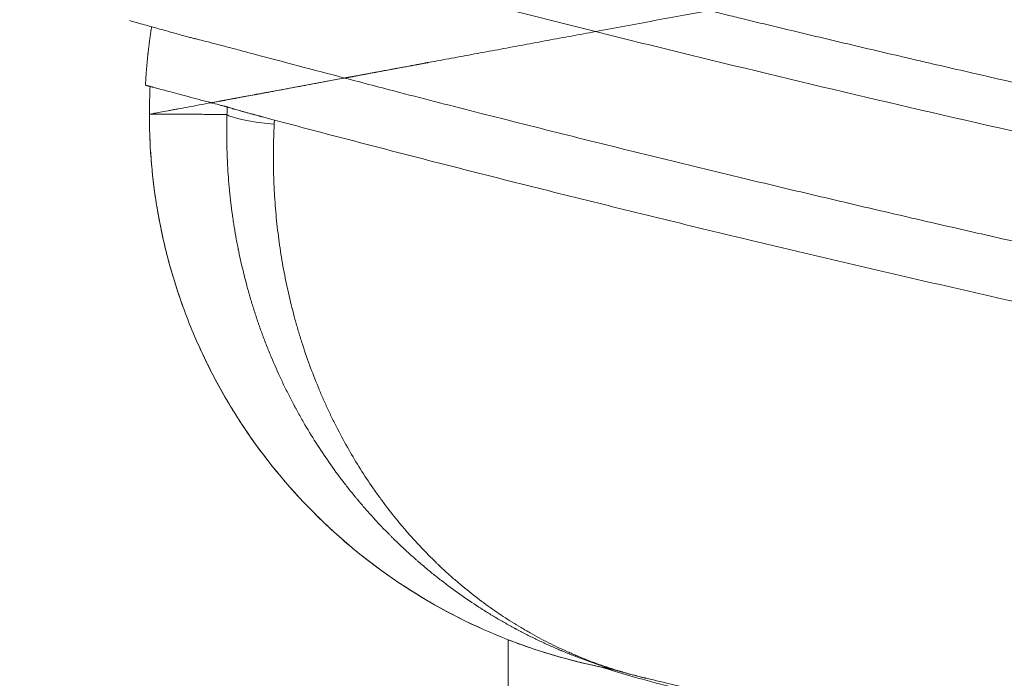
# Model space of a CAD drawing. Header units: millimetres. Extents: x 0 to 594, y 0 to 420.
# Tile 9 of 256: x 92 to 112, y 157 to 170. Entities that reach past the tile are written whole.
import ezdxf

# ---------------------------------------------------------------- set-up
doc = ezdxf.new("R2010")
doc.units = ezdxf.units.MM
doc.layers.add('1', color=7, linetype='Continuous', true_color=0xffffff)
doc.styles.add('Arial Unicode MS', font='txt')
doc.dimstyles.get("Standard").update_dxf_attribs({"dimtxt": 0.18, "dimasz": 0.18, "dimexe": 0.18, "dimexo": 0.0625, "dimgap": 0.09, "dimtad": 0, "dimtih": 1, "dimtoh": 1, "dimdec": 4, "dimzin": 0, "dimdsep": 46, "dimtxsty": 'Standard', "dimcen": 0.09, "dimadec": 0, "dimazin": 0, "dimtfac": 1, "dimtdec": 4, "dimtofl": 0, "dimtmove": 0, "dimatfit": 3, "dimfxl": 0, "dimtolj": 1, "dimtzin": 0, "dimarcsym": 0})

# ---------------------------------------------------------------- blocks, each defined once
blk = doc.blocks.new('_U3')
at = {"layer": '1', "color": 18, "lineweight": 13}
for p, q in [((101.994, 157.397), (101.994, 93.087)), ((345.447, 147.949), (345.447, 93.087)), ((101.994, 95.087), (184.093, 95.087)), ((345.447, 95.087), (263.348, 95.087))]:
    blk.add_line(p, q, dxfattribs=at)
at = {"layer": '1', "color": 18}
for points in [[(101.994, 95.087), (105.494, 96.025), (105.494, 94.149)], [(345.447, 95.087), (341.947, 94.149), (341.947, 96.025)]]:
    blk.add_solid(points, dxfattribs=at)
at = {"layer": '1', "color": 18, "linetype": 'Continuous', "lineweight": 13, "char_height": 3.5, "attachment_point": 7, "line_spacing_factor": 1.047437, "style": 'Arial Unicode MS'}
for s, insert in [('\\fArial Unicode MS|b0|i0;\\W1.0000;4.87', (185.779, 92.451)), ('\\fArial Unicode MS|b0|i0;\\W1.0000;DEFLATED TUBES LENGTH', (198.445, 92.451))]:
    blk.add_mtext(s, dxfattribs=dict(at, insert=insert))
blk = doc.blocks.new('_U12')
at = {"layer": '1', "color": 18, "lineweight": 13}
for p, q in [((131.071, 175.295), (65.567, 175.295)), ((67.567, 175.295), (67.567, 118.308)), ((160.769, 124.367), (65.567, 124.367))]:
    blk.add_line(p, q, dxfattribs=at)
at = {"layer": '1', "color": 18}
for points in [[(67.567, 175.295), (68.505, 171.795), (66.629, 171.795)], [(67.567, 124.367), (66.629, 127.867), (68.505, 127.867)]]:
    blk.add_solid(points, dxfattribs=at)
at = {"layer": '1', "color": 18, "linetype": 'Continuous', "lineweight": 13, "char_height": 3.5, "attachment_point": 7, "rotation": 90, "line_spacing_factor": 1.047437, "style": 'Arial Unicode MS'}
for s, insert in [('\\fArial Unicode MS|b0|i0;\\W1.0000;1.02', (70.546, 107.799)), ('\\fArial Unicode MS|b0|i0;\\W1.0000;BOW TUBE DEFLATED', (70.546, 52.125))]:
    blk.add_mtext(s, dxfattribs=dict(at, insert=insert))
blk = doc.blocks.new('_U13')
at = {"layer": '1', "color": 18, "lineweight": 13}
for p, q in [((107.224, 183.034), (51.516, 183.034)), ((53.516, 183.034), (53.516, 159.784)), ((53.516, 124.367), (53.516, 147.617)), ((160.769, 124.367), (51.516, 124.367))]:
    blk.add_line(p, q, dxfattribs=at)
at = {"layer": '1', "color": 18}
for points in [[(53.516, 183.034), (54.454, 179.534), (52.578, 179.534)], [(53.516, 124.367), (52.578, 127.867), (54.454, 127.867)]]:
    blk.add_solid(points, dxfattribs=at)
at = {"layer": '1', "color": 18, "linetype": 'Continuous', "lineweight": 13, "insert": (56.495, 149.275), "char_height": 3.5, "attachment_point": 7, "rotation": 90, "line_spacing_factor": 1.047437, "style": 'Arial Unicode MS'}
blk.add_mtext('\\fArial Unicode MS|b0|i0;\\W1.0000;1.17', dxfattribs=at)
blk = doc.blocks.new('_U14')
at = {"layer": '1', "color": 18, "lineweight": 13}
for p, q in [((205.3, 194.066), (38.433, 194.066)), ((40.433, 194.066), (40.433, 165.38)), ((40.433, 124.367), (40.433, 153.213)), ((160.769, 124.367), (38.433, 124.367))]:
    blk.add_line(p, q, dxfattribs=at)
at = {"layer": '1', "color": 18}
for points in [[(40.433, 194.066), (41.37, 190.566), (39.495, 190.566)], [(40.433, 124.367), (39.495, 127.867), (41.37, 127.867)]]:
    blk.add_solid(points, dxfattribs=at)
at = {"layer": '1', "color": 18, "linetype": 'Continuous', "lineweight": 13, "insert": (43.411, 154.871), "char_height": 3.5, "attachment_point": 7, "rotation": 90, "line_spacing_factor": 1.047437, "style": 'Arial Unicode MS'}
blk.add_mtext('\\fArial Unicode MS|b0|i0;\\W1.0000;1.39', dxfattribs=at)

msp = doc.modelspace()

# ---------------------------------------------------------------- linework, layer by layer
at = {"layer": '1', "color": 155, "linetype": 'Continuous', "lineweight": 13}
msp.add_line((98.512, 169.256), (95.808, 168.754), dxfattribs=at)
msp.add_ellipse((98.551, 168.439), major_axis=(2.499, -0.084), ratio=0.100658, start_param=3.248931, end_param=4.076785, dxfattribs=at)
for points, degree, knots in [([(103.834, 170.243), (103.825, 170.245), (103.216, 170.397), (102.014, 170.701), (100.244, 171.156), (98.933, 171.5), (98.14, 171.71), (97.889, 171.777), (97.763, 171.81), (97.691, 171.829), (97.637, 171.844), (97.584, 171.858), (97.514, 171.877), (97.396, 171.908), (97.176, 171.967), (96.914, 172.037), (96.736, 172.085), (96.658, 172.105), (96.631, 172.112), (96.619, 172.115), (96.61, 172.118), (96.598, 172.121), (96.58, 172.126), (96.548, 172.135), (96.373, 172.182), (96.063, 172.266), (95.661, 172.375), (95.33, 172.465), (95.178, 172.506), (95.126, 172.521)], 3, [0, 0, 0, 0, 0.001155, 0.078163, 0.155172, 0.23218, 0.251432, 0.261058, 0.265871, 0.268278, 0.270684, 0.273091, 0.275497, 0.28031, 0.289936, 0.309189, 0.328441, 0.338067, 0.34288, 0.345286, 0.347693, 0.352506, 0.357319, 0.366945, 0.386197, 0.540214, 0.69423, 0.848247, 1, 1, 1, 1]), ([(106.225, 170.686), (106.224, 170.686), (106.223, 170.686), (106.222, 170.686), (106.222, 170.686), (106.222, 170.686), (106.222, 170.686), (106.222, 170.686), (106.221, 170.686), (106.221, 170.686), (106.221, 170.686), (106.221, 170.686), (106.221, 170.686), (106.221, 170.686), (106.221, 170.686), (106.221, 170.686), (106.221, 170.686), (106.221, 170.685), (106.221, 170.685), (106.221, 170.685), (106.221, 170.685), (106.22, 170.685), (106.22, 170.685), (106.22, 170.685), (106.22, 170.685), (106.219, 170.685), (106.219, 170.685), (106.219, 170.685), (106.219, 170.685), (106.218, 170.685), (106.218, 170.685), (106.218, 170.685), (106.218, 170.685), (106.218, 170.685), (106.218, 170.685), (106.217, 170.685), (106.217, 170.685), (106.217, 170.685), (106.216, 170.685), (106.215, 170.684), (106.214, 170.684), (106.213, 170.684), (106.212, 170.684), (106.21, 170.683), (106.209, 170.683), (106.205, 170.683), (106.202, 170.682), (106.195, 170.681), (106.192, 170.68), (106.182, 170.678), (106.176, 170.677), (106.156, 170.673), (106.143, 170.671), (106.117, 170.666), (106.103, 170.664), (106.064, 170.656), (106.038, 170.651), (105.959, 170.637), (105.907, 170.627), (105.802, 170.608), (105.75, 170.598), (105.489, 170.55), (105.28, 170.511), (104.865, 170.434), (104.451, 170.357), (104.039, 170.281), (103.834, 170.243)], 3, [0, 0, 0, 0, 0.03125, 0.035156, 0.035156, 0.039063, 0.039063, 0.041016, 0.04126, 0.04126, 0.041504, 0.041504, 0.041626, 0.041626, 0.041748, 0.041748, 0.04187, 0.04187, 0.041992, 0.041992, 0.042114, 0.042114, 0.042236, 0.042236, 0.04248, 0.04248, 0.042725, 0.042725, 0.042847, 0.042847, 0.042969, 0.042969, 0.043091, 0.043091, 0.043213, 0.043213, 0.043457, 0.043457, 0.043945, 0.043945, 0.044922, 0.044922, 0.045898, 0.045898, 0.046875, 0.046875, 0.050781, 0.050781, 0.054688, 0.054688, 0.0625, 0.0625, 0.078125, 0.078125, 0.09375, 0.09375, 0.125, 0.125, 0.1875, 0.1875, 0.25, 0.25, 0.5, 0.5, 0.75, 1, 1, 1, 1]), ([(106.225, 170.686), (106.335, 170.659), (106.446, 170.632), (106.668, 170.578), (106.779, 170.551), (107.112, 170.47), (107.335, 170.416), (108.004, 170.255), (108.451, 170.148), (109.35, 169.934), (109.802, 169.828), (110.368, 169.696), (110.481, 169.669), (110.708, 169.616), (110.821, 169.59), (111.162, 169.511), (111.39, 169.458), (112.53, 169.195), (113.449, 168.986), (114.49, 168.754), (114.606, 168.728), (114.838, 168.676), (114.954, 168.651), (115.302, 168.573), (115.999, 168.419), (117.168, 168.164), (118.108, 167.962), (118.698, 167.837), (118.816, 167.812), (119.052, 167.761), (119.171, 167.736), (119.526, 167.661), (119.763, 167.612), (120.949, 167.363), (121.905, 167.166), (123.106, 166.923), (123.346, 166.875), (123.828, 166.778), (124.552, 166.634), (125.763, 166.395), (126.737, 166.206), (127.347, 166.089), (127.469, 166.066), (127.714, 166.019), (128.081, 165.949), (128.449, 165.88), (128.694, 165.834)], 3, [0, 0, 0, 0, 0.015625, 0.015625, 0.03125, 0.03125, 0.0625, 0.0625, 0.125, 0.125, 0.1875, 0.1875, 0.203125, 0.203125, 0.21875, 0.21875, 0.25, 0.25, 0.375, 0.375, 0.390625, 0.390625, 0.40625, 0.40625, 0.4375, 0.5, 0.5625, 0.5625, 0.578125, 0.578125, 0.59375, 0.59375, 0.625, 0.625, 0.75, 0.75, 0.78125, 0.78125, 0.8125, 0.875, 0.9375, 0.9375, 0.953125, 0.953125, 0.96875, 1, 1, 1, 1]), ([(94.008, 170.473), (94.055, 170.46), (94.153, 170.433), (94.317, 170.388), (94.481, 170.342), (94.64, 170.298), (94.798, 170.254), (94.951, 170.212), (95.092, 170.172), (95.206, 170.14), (95.287, 170.119), (95.341, 170.102), (95.376, 170.096), (95.456, 170.077), (95.595, 170.043), (95.792, 169.992), (96.047, 169.925), (96.333, 169.849), (96.851, 169.71), (97.599, 169.511), (98.219, 169.348), (98.546, 169.262)], 3, [0, 0, 0, 0, 0.112083, 0.215169, 0.309281, 0.394429, 0.470623, 0.553286, 0.62199, 0.67675, 0.717597, 0.737067, 0.752754, 0.771609, 0.791878, 0.817398, 0.83734, 0.859586, 0.88285, 0.938723, 1, 1, 1, 1]), ([(94.446, 169.086), (94.364, 169.106), (94.363, 169.106), (94.354, 169.108), (94.351, 169.109), (94.348, 169.11), (94.348, 169.111), (94.348, 169.111), (94.347, 169.111), (94.347, 169.115), (94.348, 169.119), (94.348, 169.126), (94.349, 169.145), (94.35, 169.154), (94.352, 169.196), (94.357, 169.288), (94.366, 169.401), (94.382, 169.61), (94.405, 169.81), (94.434, 170.077), (94.477, 170.344)], 2, [0, 0, 0, 0.069069, 0.069069, 0.078563, 0.078563, 0.080937, 0.08153, 0.082124, 0.083311, 0.088058, 0.088058, 0.107046, 0.107046, 0.145024, 0.145024, 0.296933, 0.296933, 0.600751, 0.600751, 1, 1, 1]), ([(103.834, 170.243), (103.665, 170.211), (103.496, 170.18), (103.16, 170.118), (102.993, 170.087), (102.66, 170.025), (102.494, 169.994), (102.164, 169.933), (101.999, 169.902), (101.672, 169.842), (101.508, 169.811), (101.183, 169.751), (101.021, 169.721), (100.699, 169.661), (100.538, 169.631), (100.337, 169.594), (100.297, 169.587), (100.217, 169.572), (100.177, 169.564), (100.058, 169.542), (99.978, 169.528), (99.74, 169.483), (99.581, 169.454), (99.345, 169.41), (99.266, 169.395), (99.149, 169.374), (99.1, 169.365), (99.051, 169.356), (99.036, 169.353), (99.031, 169.352), (99.021, 169.35), (99.016, 169.349), (99.002, 169.346), (98.992, 169.345), (98.972, 169.341), (98.963, 169.339), (98.943, 169.336), (98.934, 169.334), (98.919, 169.331), (98.915, 169.33), (98.905, 169.329), (98.901, 169.328), (98.887, 169.325), (98.877, 169.323), (98.859, 169.32), (98.85, 169.318), (98.823, 169.313), (98.806, 169.31), (98.772, 169.304), (98.755, 169.301), (98.73, 169.296), (98.722, 169.295), (98.706, 169.292), (98.698, 169.29), (98.683, 169.287), (98.675, 169.286), (98.664, 169.284), (98.66, 169.283), (98.655, 169.282), (98.653, 169.282), (98.649, 169.281), (98.647, 169.281), (98.638, 169.279), (98.631, 169.278), (98.617, 169.275), (98.611, 169.274), (98.598, 169.272), (98.592, 169.27), (98.583, 169.269), (98.58, 169.268), (98.575, 169.267), (98.572, 169.267), (98.568, 169.266), (98.567, 169.266), (98.565, 169.265), (98.564, 169.265), (98.56, 169.265), (98.558, 169.264), (98.554, 169.263), (98.552, 169.263), (98.549, 169.263), (98.548, 169.262), (98.547, 169.262), (98.546, 169.262), (98.546, 169.262), (98.546, 169.262), (98.546, 169.262)], 3, [0, 0, 0, 0, 0.089677, 0.089677, 0.179354, 0.179354, 0.26903, 0.26903, 0.358707, 0.358707, 0.448384, 0.448384, 0.538061, 0.538061, 0.627737, 0.627737, 0.650156, 0.650156, 0.672576, 0.672576, 0.717414, 0.717414, 0.807091, 0.807091, 0.851929, 0.851929, 0.874348, 0.879953, 0.879953, 0.882756, 0.882756, 0.885558, 0.885558, 0.891163, 0.891163, 0.896768, 0.896768, 0.902372, 0.902372, 0.905175, 0.905175, 0.907977, 0.907977, 0.913582, 0.913582, 0.919187, 0.919187, 0.930396, 0.930396, 0.941606, 0.941606, 0.947211, 0.947211, 0.952815, 0.952815, 0.95842, 0.95842, 0.961223, 0.961223, 0.962624, 0.962624, 0.964025, 0.964025, 0.96963, 0.96963, 0.975235, 0.975235, 0.980839, 0.980839, 0.983642, 0.983642, 0.986444, 0.986444, 0.987845, 0.987845, 0.989247, 0.989247, 0.992049, 0.992049, 0.994851, 0.994851, 0.997654, 0.997654, 0.999055, 0.999055, 1, 1, 1, 1]), ([(127.81, 164.979), (126.78, 165.175), (124.419, 165.632), (119.447, 166.637), (114.294, 167.755), (109.285, 168.912), (106.227, 169.649), (104.425, 170.095), (103.834, 170.243)], 3, [0, 0, 0, 0, 0.122315, 0.282112, 0.601706, 0.761503, 0.9213, 1, 1, 1, 1]), ([(98.545, 169.262), (98.545, 169.262), (98.546, 169.262), (98.546, 169.262), (98.546, 169.262), (98.546, 169.262), (98.546, 169.262), (98.547, 169.262), (98.548, 169.262), (98.549, 169.263), (98.552, 169.263), (98.553, 169.263), (98.555, 169.263), (98.555, 169.264), (98.558, 169.264), (98.56, 169.265), (98.563, 169.265), (98.565, 169.266), (98.567, 169.266), (98.57, 169.266), (98.572, 169.267), (98.577, 169.268), (98.579, 169.268), (98.585, 169.269), (98.587, 169.27), (98.595, 169.271), (98.6, 169.272), (98.607, 169.273), (98.608, 169.273), (98.611, 169.274), (98.613, 169.274), (98.617, 169.275), (98.619, 169.276), (98.628, 169.277), (98.633, 169.278), (98.644, 169.28), (98.65, 169.281), (98.661, 169.283), (98.666, 169.284), (98.677, 169.286), (98.682, 169.287), (98.693, 169.289), (98.698, 169.29), (98.709, 169.292), (98.714, 169.293), (98.73, 169.296), (98.74, 169.298), (98.771, 169.304), (98.792, 169.308), (98.834, 169.315), (98.855, 169.319), (98.897, 169.327), (98.918, 169.331), (98.982, 169.343), (99.024, 169.351), (99.109, 169.366), (99.151, 169.374), (99.236, 169.39), (99.279, 169.398), (99.365, 169.414), (99.408, 169.422), (99.472, 169.434), (99.505, 169.44), (99.537, 169.446), (99.559, 169.45), (99.569, 169.452), (99.624, 169.462), (99.667, 169.47), (99.797, 169.494), (99.885, 169.51), (100.016, 169.535), (100.06, 169.543), (100.115, 169.553), (100.126, 169.555), (100.148, 169.559), (100.159, 169.561), (100.192, 169.567), (100.214, 169.571), (100.247, 169.577), (100.258, 169.579), (100.274, 169.582), (100.28, 169.583), (100.288, 169.585), (100.291, 169.586), (100.296, 169.587), (100.299, 169.587), (100.303, 169.588), (100.304, 169.588), (100.306, 169.588), (100.307, 169.589), (100.309, 169.589), (100.309, 169.589), (100.31, 169.589), (100.31, 169.589), (100.311, 169.589), (100.311, 169.589), (100.311, 169.589), (100.311, 169.589), (100.311, 169.589), (100.311, 169.589), (100.311, 169.589), (100.311, 169.589), (100.311, 169.589), (100.311, 169.589), (100.311, 169.589), (100.311, 169.589), (100.311, 169.589), (100.311, 169.589), (100.311, 169.589), (100.311, 169.589), (100.311, 169.589), (100.311, 169.589), (100.311, 169.589), (100.311, 169.589), (100.311, 169.589), (100.311, 169.589), (100.31, 169.589), (100.31, 169.589), (100.31, 169.589), (100.31, 169.589), (100.31, 169.589), (100.31, 169.589), (100.309, 169.589), (100.309, 169.589), (100.309, 169.589), (100.308, 169.589), (100.307, 169.589), (100.306, 169.588), (100.305, 169.588), (100.304, 169.588), (100.303, 169.588), (100.302, 169.588), (100.298, 169.587), (100.294, 169.586), (100.283, 169.584), (100.273, 169.582), (100.259, 169.58), (100.254, 169.579), (100.245, 169.577), (100.24, 169.576), (100.226, 169.574), (100.217, 169.572), (100.198, 169.568), (100.189, 169.567), (100.17, 169.563), (100.16, 169.561), (100.132, 169.556), (100.113, 169.553), (100.076, 169.546), (100.02, 169.535), (99.963, 169.525), (99.851, 169.504), (99.776, 169.49), (99.626, 169.462), (99.552, 169.448), (99.403, 169.421), (99.328, 169.407), (99.18, 169.379), (99.106, 169.366), (98.957, 169.338), (98.588, 169.27), (98.221, 169.202), (97.784, 169.121), (97.639, 169.094), (97.422, 169.053), (97.35, 169.04), (97.206, 169.013), (97.134, 169), (97.026, 168.98), (96.99, 168.973), (96.946, 168.965), (96.937, 168.963), (96.919, 168.96), (96.91, 168.958), (96.892, 168.955), (96.883, 168.953), (96.865, 168.95), (96.857, 168.949), (96.839, 168.945), (96.831, 168.944), (96.814, 168.941), (96.805, 168.939), (96.788, 168.936), (96.78, 168.934), (96.763, 168.931), (96.755, 168.93), (96.738, 168.927), (96.73, 168.925), (96.714, 168.922), (96.697, 168.919), (96.681, 168.916), (96.669, 168.914), (96.665, 168.913), (96.657, 168.912), (96.654, 168.911), (96.587, 168.898), (96.527, 168.888), (96.445, 168.872), (96.418, 168.867), (96.367, 168.858), (96.318, 168.849), (96.273, 168.84), (96.246, 168.835), (96.238, 168.834), (96.23, 168.832), (96.225, 168.831), (96.223, 168.831), (96.21, 168.829), (96.2, 168.827), (96.172, 168.822), (96.136, 168.815), (96.091, 168.806), (96.065, 168.802), (96.043, 168.798), (96.033, 168.796), (96.02, 168.793), (96.013, 168.792), (96.008, 168.791), (96.005, 168.791), (96.003, 168.79), (96.001, 168.79), (96, 168.79), (95.999, 168.789), (95.996, 168.789), (95.995, 168.789), (95.993, 168.788), (95.992, 168.788), (95.991, 168.788), (95.991, 168.788), (95.989, 168.788), (95.989, 168.788), (95.987, 168.787), (95.986, 168.787), (95.983, 168.787), (95.982, 168.786), (95.979, 168.786), (95.976, 168.785), (95.972, 168.784), (95.969, 168.784), (95.964, 168.783), (95.959, 168.782), (95.954, 168.781), (95.949, 168.78), (95.942, 168.779), (95.935, 168.778), (95.925, 168.776), (95.92, 168.775), (95.91, 168.773), (95.895, 168.77), (95.88, 168.767), (95.851, 168.762), (95.831, 168.758), (95.801, 168.753), (95.791, 168.751), (95.772, 168.747), (95.762, 168.746), (95.747, 168.743), (95.743, 168.742), (95.737, 168.741), (95.736, 168.741), (95.735, 168.741), (95.735, 168.74), (95.734, 168.74), (95.733, 168.74), (95.733, 168.74), (95.733, 168.74), (95.733, 168.74), (95.733, 168.74), (95.732, 168.74), (95.732, 168.74), (95.732, 168.74), (95.732, 168.74), (95.732, 168.74), (95.732, 168.74), (95.731, 168.74), (95.731, 168.74), (95.731, 168.74), (95.73, 168.74), (95.73, 168.74), (95.73, 168.74), (95.73, 168.74), (95.73, 168.74), (95.73, 168.74), (95.73, 168.74), (95.731, 168.74), (95.731, 168.74), (95.731, 168.74), (95.731, 168.74), (95.731, 168.74), (95.731, 168.74), (95.731, 168.74), (95.731, 168.74), (95.731, 168.74), (95.731, 168.74), (95.731, 168.74), (95.731, 168.74), (95.732, 168.74), (95.732, 168.74), (95.732, 168.74), (95.733, 168.74), (95.734, 168.74), (95.734, 168.74), (95.736, 168.741), (95.736, 168.741), (95.737, 168.741)], 3, [0, 0, 0, 0, 0.000521, 0.000521, 0.000896, 0.001083, 0.001083, 0.001271, 0.001271, 0.00277, 0.00277, 0.003145, 0.003145, 0.00352, 0.00352, 0.00427, 0.004645, 0.004645, 0.00502, 0.00502, 0.00577, 0.00577, 0.006519, 0.006519, 0.007269, 0.007269, 0.008769, 0.008769, 0.009144, 0.009144, 0.009519, 0.009519, 0.010268, 0.010268, 0.011768, 0.011768, 0.013268, 0.013268, 0.014767, 0.014767, 0.016267, 0.016267, 0.017766, 0.017766, 0.019266, 0.019266, 0.022265, 0.022265, 0.028264, 0.028264, 0.034262, 0.034262, 0.04026, 0.04026, 0.052257, 0.052257, 0.064254, 0.064254, 0.076251, 0.076251, 0.088247, 0.088247, 0.094246, 0.097245, 0.097245, 0.100244, 0.100244, 0.112241, 0.112241, 0.136234, 0.136234, 0.148231, 0.148231, 0.15123, 0.15123, 0.154229, 0.154229, 0.160228, 0.160228, 0.163227, 0.163227, 0.164727, 0.164727, 0.165476, 0.165476, 0.166226, 0.166226, 0.166601, 0.166601, 0.166788, 0.166788, 0.166976, 0.166976, 0.167023, 0.167023, 0.16707, 0.16707, 0.167093, 0.167093, 0.167105, 0.167105, 0.167116, 0.167116, 0.167128, 0.167128, 0.16714, 0.16714, 0.167163, 0.167163, 0.167187, 0.167187, 0.16721, 0.16721, 0.167234, 0.167234, 0.167257, 0.167257, 0.167281, 0.167281, 0.167304, 0.167304, 0.167351, 0.167351, 0.167445, 0.167445, 0.167538, 0.167538, 0.167726, 0.167913, 0.167913, 0.168101, 0.168101, 0.168476, 0.169225, 0.169225, 0.172224, 0.172224, 0.173724, 0.173724, 0.175224, 0.175224, 0.178223, 0.178223, 0.181222, 0.181222, 0.184221, 0.184221, 0.19022, 0.19022, 0.196218, 0.208215, 0.208215, 0.232208, 0.232208, 0.256202, 0.256202, 0.280195, 0.280195, 0.304189, 0.304189, 0.328182, 0.424156, 0.424156, 0.472143, 0.472143, 0.496137, 0.496137, 0.52013, 0.52013, 0.532127, 0.532127, 0.535126, 0.535126, 0.538125, 0.538125, 0.541124, 0.541124, 0.544124, 0.544124, 0.547123, 0.547123, 0.550122, 0.550122, 0.553121, 0.553121, 0.55612, 0.55612, 0.55912, 0.55912, 0.562119, 0.565118, 0.565118, 0.566618, 0.566618, 0.568117, 0.568117, 0.592111, 0.592111, 0.604107, 0.604107, 0.616104, 0.628101, 0.628101, 0.6311, 0.6326, 0.6326, 0.634099, 0.634099, 0.640098, 0.640098, 0.652094, 0.664091, 0.676088, 0.676088, 0.688085, 0.688085, 0.694083, 0.697082, 0.697082, 0.700081, 0.700081, 0.701581, 0.701581, 0.703081, 0.70608, 0.70608, 0.707579, 0.707579, 0.709079, 0.709079, 0.712078, 0.712078, 0.715077, 0.715077, 0.718076, 0.718076, 0.724075, 0.724075, 0.730073, 0.730073, 0.736072, 0.74207, 0.74207, 0.748068, 0.760065, 0.760065, 0.772062, 0.772062, 0.784059, 0.808052, 0.808052, 0.856039, 0.856039, 0.880033, 0.880033, 0.904026, 0.904026, 0.916023, 0.916023, 0.917522, 0.917522, 0.919022, 0.919022, 0.919772, 0.919772, 0.920147, 0.920147, 0.920522, 0.920522, 0.920896, 0.920896, 0.921271, 0.921271, 0.922021, 0.922021, 0.922771, 0.922771, 0.923146, 0.923146, 0.923333, 0.923333, 0.923521, 0.923521, 0.923708, 0.923708, 0.923896, 0.923896, 0.924271, 0.924271, 0.92502, 0.92502, 0.92802, 0.92802, 0.931019, 0.931019, 0.934018, 0.934018, 0.940016, 0.940016, 0.952013, 0.952013, 0.976007, 0.976007, 1, 1, 1, 1]), ([(98.547, 169.262), (98.931, 169.161), (99.874, 168.914), (101.441, 168.511), (103.246, 168.055), (105.105, 167.595), (106.801, 167.183), (108.321, 166.82), (109.667, 166.504), (111.026, 166.188), (112.483, 165.856), (114.124, 165.487), (115.964, 165.082), (118, 164.644), (120.226, 164.176), (122.648, 163.681), (124.336, 163.347), (125.202, 163.178)], 3, [0, 0, 0, 0, 0.046736, 0.114056, 0.18716, 0.2601, 0.331268, 0.383251, 0.434247, 0.484253, 0.536765, 0.597607, 0.666867, 0.739881, 0.820381, 0.908366, 1, 1, 1, 1]), ([(95.737, 168.741), (95.651, 168.763), (95.567, 168.785), (95.404, 168.829), (95.304, 168.855), (95.209, 168.88), (95.172, 168.89), (95.153, 168.895), (95.099, 168.91), (95.063, 168.919), (94.96, 168.947), (94.895, 168.964), (94.717, 169.012), (94.619, 169.039), (94.535, 169.062), (94.512, 169.068), (94.494, 169.073), (94.483, 169.076), (94.478, 169.077), (94.456, 169.083), (94.446, 169.086), (94.446, 169.086)], 3, [0, 0, 0, 0, 0.125073, 0.125073, 0.250147, 0.281415, 0.281415, 0.312683, 0.312683, 0.37522, 0.37522, 0.500293, 0.500293, 0.75044, 0.75044, 0.812976, 0.844245, 0.844245, 0.875513, 0.875513, 1, 1, 1, 1]), ([(95.737, 168.741), (95.65, 168.725), (95.564, 168.709), (95.398, 168.678), (95.317, 168.663), (95.162, 168.634), (95.088, 168.621), (95.001, 168.604), (94.984, 168.601), (94.958, 168.596), (94.95, 168.595), (94.933, 168.592), (94.892, 168.584), (94.853, 168.577), (94.703, 168.549), (94.605, 168.531), (94.503, 168.512), (94.476, 168.507), (94.44, 168.5), (94.43, 168.499), (94.43, 168.499)], 3, [0, 0, 0, 0, 0.125013, 0.125013, 0.250025, 0.250025, 0.375038, 0.375038, 0.406291, 0.406291, 0.421918, 0.421918, 0.437544, 0.500051, 0.500051, 0.750076, 0.750076, 0.875089, 0.875089, 1, 1, 1, 1]), ([(95.737, 168.741), (95.792, 168.726), (95.848, 168.712), (95.932, 168.69), (95.96, 168.682), (95.995, 168.673), (96.002, 168.671), (96.016, 168.668), (96.023, 168.666), (96.033, 168.663), (96.037, 168.662), (96.044, 168.66), (96.047, 168.659), (96.054, 168.657), (96.058, 168.657), (96.065, 168.655), (96.069, 168.654), (96.072, 168.653)], 3, [0, 0, 0, 0, 0.5, 0.5, 0.75, 0.75, 0.8125, 0.8125, 0.875, 0.875, 0.90625, 0.90625, 0.9375, 0.9375, 0.96875, 0.96875, 1, 1, 1, 1]), ([(97.066, 168.376), (97.031, 168.385), (96.998, 168.394), (96.948, 168.407), (96.932, 168.411), (96.9, 168.42), (96.884, 168.424), (96.852, 168.433), (96.837, 168.437), (96.814, 168.443), (96.806, 168.445), (96.791, 168.449), (96.783, 168.451), (96.768, 168.455), (96.761, 168.457), (96.746, 168.461), (96.739, 168.463), (96.717, 168.469), (96.702, 168.473), (96.674, 168.481), (96.66, 168.485), (96.639, 168.49), (96.632, 168.492), (96.618, 168.496), (96.611, 168.498), (96.578, 168.507), (96.552, 168.514), (96.502, 168.528), (96.454, 168.541), (96.387, 168.559), (96.347, 168.571), (96.308, 168.582), (96.29, 168.587), (96.255, 168.597), (96.239, 168.602), (96.219, 168.608), (96.215, 168.609), (96.208, 168.611), (96.197, 168.614), (96.187, 168.617), (96.167, 168.623), (96.154, 168.627), (96.132, 168.634), (96.122, 168.637), (96.108, 168.641), (96.104, 168.643), (96.098, 168.644), (96.096, 168.645), (96.093, 168.646), (96.091, 168.647), (96.087, 168.648), (96.086, 168.649), (96.083, 168.65), (96.081, 168.65), (96.078, 168.651), (96.077, 168.651), (96.074, 168.652), (96.073, 168.653), (96.072, 168.653)], 3, [0, 0, 0, 0, 0.0625, 0.0625, 0.09375, 0.09375, 0.125, 0.125, 0.15625, 0.15625, 0.171875, 0.171875, 0.1875, 0.1875, 0.203125, 0.203125, 0.21875, 0.21875, 0.25, 0.25, 0.28125, 0.28125, 0.296875, 0.296875, 0.3125, 0.3125, 0.375, 0.375, 0.4375, 0.5, 0.5625, 0.5625, 0.625, 0.625, 0.6875, 0.6875, 0.703125, 0.703125, 0.71875, 0.75, 0.75, 0.8125, 0.8125, 0.875, 0.875, 0.90625, 0.90625, 0.921875, 0.921875, 0.9375, 0.9375, 0.953125, 0.953125, 0.96875, 0.96875, 0.984375, 0.984375, 1, 1, 1, 1]), ([(103.974, 156.834), (103.972, 156.834), (103.208, 156.987), (101.713, 157.444), (99.648, 158.552), (97.84, 160.041), (96.603, 161.554), (95.806, 162.889), (95.309, 163.945), (94.917, 165.045), (94.692, 165.952), (94.57, 166.641), (94.507, 167.103), (94.463, 167.566), (94.435, 168.032), (94.432, 168.343), (94.43, 168.499)], 3, [0, 0, 0, 0, 0.00036, 0.143085, 0.28581, 0.428534, 0.571259, 0.642707, 0.714157, 0.785604, 0.857054, 0.885687, 0.914254, 0.942799, 0.971366, 1, 1, 1, 1]), ([(96.066, 168.496), (96.059, 168.496), (96.045, 168.496), (96.008, 168.496), (95.961, 168.496), (95.908, 168.496), (95.858, 168.496), (95.808, 168.496), (95.756, 168.496), (95.695, 168.496), (95.627, 168.496), (95.522, 168.497), (95.398, 168.497), (95.268, 168.497), (95.16, 168.497), (95.071, 168.497), (94.994, 168.498), (94.926, 168.498), (94.867, 168.498), (94.812, 168.498), (94.76, 168.498), (94.711, 168.498), (94.664, 168.498), (94.622, 168.498), (94.584, 168.498), (94.549, 168.498), (94.518, 168.498), (94.492, 168.498), (94.477, 168.498), (94.469, 168.498), (94.467, 168.498), (94.465, 168.498), (94.463, 168.498), (94.461, 168.498), (94.46, 168.498), (94.458, 168.498), (94.456, 168.498), (94.455, 168.498), (94.453, 168.498), (94.452, 168.498), (94.45, 168.498), (94.449, 168.498), (94.448, 168.498), (94.446, 168.498), (94.445, 168.498), (94.444, 168.498), (94.443, 168.498), (94.442, 168.498), (94.441, 168.498), (94.44, 168.498), (94.439, 168.498), (94.438, 168.499), (94.437, 168.499), (94.436, 168.499), (94.435, 168.499), (94.435, 168.499), (94.434, 168.499), (94.434, 168.499), (94.433, 168.499), (94.432, 168.499), (94.432, 168.499), (94.432, 168.499), (94.431, 168.499), (94.431, 168.499), (94.431, 168.499), (94.431, 168.499), (94.431, 168.499), (94.43, 168.499), (94.43, 168.499), (94.43, 168.499)], 3, [0, 0, 0, 0, 0.008563, 0.0176, 0.044717, 0.066558, 0.08312, 0.106648, 0.128488, 0.148639, 0.18254, 0.214159, 0.282547, 0.345194, 0.390586, 0.434263, 0.476222, 0.510069, 0.543191, 0.575588, 0.60726, 0.640874, 0.673916, 0.706385, 0.738283, 0.771721, 0.804699, 0.837217, 0.869274, 0.872622, 0.875967, 0.879307, 0.882644, 0.885977, 0.889306, 0.892632, 0.895954, 0.899272, 0.902587, 0.905898, 0.909205, 0.912508, 0.915808, 0.919104, 0.922396, 0.925685, 0.92897, 0.932251, 0.935529, 0.938802, 0.942072, 0.945339, 0.948602, 0.951861, 0.955116, 0.958368, 0.961616, 0.96486, 0.9681, 0.971337, 0.97457, 0.9778, 0.981026, 0.984248, 0.987466, 0.990681, 0.993892, 0.997099, 1, 1, 1, 1]), ([(94.43, 168.499), (94.43, 168.341), (94.444, 167.555), (94.559, 166.586), (94.737, 165.791), (94.83, 165.416), (94.882, 165.229), (95.05, 164.674), (95.309, 163.945), (95.721, 163.071), (96.1, 162.396), (96.307, 162.068), (96.843, 161.261), (97.338, 160.653), (98.172, 159.817), (98.462, 159.553), (99.065, 159.057), (100.003, 158.361), (101.029, 157.812), (102.098, 157.366), (102.462, 157.235), (103.202, 157.009), (103.577, 156.914), (103.963, 156.836), (103.969, 156.835), (103.974, 156.834)], 3, [0, 0, 0, 0, 0.028542, 0.142709, 0.178387, 0.178387, 0.214064, 0.214064, 0.285419, 0.356773, 0.392451, 0.428128, 0.428128, 0.570837, 0.570837, 0.642192, 0.642192, 0.713547, 0.856256, 0.856256, 0.927611, 0.927611, 0.998965, 0.998965, 1, 1, 1, 1]), ([(102.127, 157.657), (102.127, 157.657), (102.117, 157.662), (102.073, 157.686), (102.029, 157.71), (101.925, 157.769), (101.855, 157.808), (101.717, 157.889), (101.648, 157.931), (101.512, 158.015), (101.444, 158.058), (101.241, 158.189), (101.108, 158.279), (100.845, 158.466), (100.715, 158.562), (100.522, 158.711), (100.458, 158.762), (100.363, 158.839), (100.332, 158.865), (100.269, 158.917), (100.206, 158.97), (100.144, 159.023), (100.097, 159.063), (100.082, 159.077), (100.051, 159.104), (99.974, 159.172), (99.898, 159.241), (99.777, 159.352), (99.717, 159.409), (99.629, 159.494), (99.585, 159.537), (99.541, 159.58), (99.519, 159.602), (99.512, 159.609), (99.498, 159.624), (99.433, 159.689), (99.368, 159.755), (99.256, 159.874), (99.2, 159.934), (99.089, 160.055), (98.98, 160.178), (98.873, 160.303), (98.808, 160.382), (98.788, 160.406), (98.768, 160.43), (98.755, 160.445), (98.749, 160.453), (98.716, 160.493), (98.69, 160.525), (98.613, 160.622), (98.562, 160.687), (98.412, 160.884), (98.314, 161.017), (98.123, 161.29), (98.031, 161.429), (97.851, 161.712), (97.763, 161.856), (97.636, 162.076), (97.594, 162.15), (97.543, 162.243), (97.533, 162.262), (97.513, 162.299), (97.503, 162.318), (97.49, 162.341), (97.487, 162.346), (97.482, 162.356), (97.475, 162.37), (97.457, 162.403), (97.443, 162.431), (97.393, 162.525), (97.355, 162.601), (97.298, 162.716), (97.279, 162.755), (97.242, 162.832), (97.224, 162.87), (97.133, 163.064), (97.064, 163.221), (96.965, 163.458), (96.933, 163.538), (96.87, 163.699), (96.839, 163.779), (96.794, 163.901), (96.772, 163.962), (96.751, 164.023), (96.737, 164.064), (96.73, 164.085), (96.694, 164.187), (96.667, 164.27), (96.615, 164.435), (96.589, 164.517), (96.54, 164.683), (96.516, 164.767), (96.448, 165.017), (96.406, 165.185), (96.348, 165.439), (96.33, 165.523), (96.311, 165.619), (96.307, 165.635), (96.304, 165.651), (96.302, 165.661), (96.301, 165.667), (96.296, 165.693), (96.283, 165.757), (96.271, 165.821), (96.247, 165.949), (96.233, 166.035), (96.212, 166.164), (96.205, 166.207), (96.192, 166.293), (96.186, 166.336), (96.168, 166.466), (96.157, 166.553), (96.141, 166.683), (96.136, 166.727), (96.127, 166.814), (96.122, 166.858), (96.101, 167.076), (96.088, 167.252), (96.076, 167.473), (96.074, 167.518), (96.071, 167.584), (96.07, 167.606), (96.068, 167.651), (96.064, 167.762), (96.062, 167.873), (96.059, 168.14), (96.06, 168.318), (96.066, 168.496)], 3, [0, 0, 0, 0, 0.000097, 0.002518, 0.012202, 0.012202, 0.031571, 0.031571, 0.050939, 0.050939, 0.070308, 0.070308, 0.109045, 0.109045, 0.147782, 0.147782, 0.167151, 0.167151, 0.176835, 0.176835, 0.186519, 0.196204, 0.196204, 0.201046, 0.201046, 0.205888, 0.225257, 0.225257, 0.244625, 0.244625, 0.25431, 0.259152, 0.259152, 0.261573, 0.261573, 0.263994, 0.283362, 0.283362, 0.302731, 0.302731, 0.3221, 0.341468, 0.341468, 0.34631, 0.348731, 0.348731, 0.351152, 0.351152, 0.360837, 0.360837, 0.380205, 0.380205, 0.418942, 0.418942, 0.45768, 0.45768, 0.496417, 0.496417, 0.515785, 0.515785, 0.520628, 0.520628, 0.52547, 0.52547, 0.52668, 0.52668, 0.527891, 0.530312, 0.535154, 0.535154, 0.554523, 0.554523, 0.564207, 0.564207, 0.573891, 0.573891, 0.612628, 0.612628, 0.631997, 0.631997, 0.651365, 0.651365, 0.66105, 0.665892, 0.665892, 0.670734, 0.670734, 0.690103, 0.690103, 0.709471, 0.709471, 0.72884, 0.72884, 0.767577, 0.767577, 0.786946, 0.786946, 0.789367, 0.790577, 0.790577, 0.791788, 0.791788, 0.79663, 0.806314, 0.806314, 0.825683, 0.825683, 0.835367, 0.835367, 0.845051, 0.845051, 0.86442, 0.86442, 0.874104, 0.874104, 0.883788, 0.883788, 0.922526, 0.922526, 0.93221, 0.93221, 0.937052, 0.937052, 0.941894, 0.961263, 0.961263, 1, 1, 1, 1]), ([(127.92, 161.396), (127.265, 161.519), (125.923, 161.775), (124.59, 162.035), (123.739, 162.203), (123.483, 162.254), (123.229, 162.305), (123.059, 162.339), (122.974, 162.356), (122.55, 162.441), (122.211, 162.509), (121.197, 162.714), (120.524, 162.852), (118.513, 163.27), (117.183, 163.553), (115.7, 163.875), (115.535, 163.911), (115.206, 163.983), (115.042, 164.019), (114.55, 164.127), (114.222, 164.199), (113.243, 164.417), (112.593, 164.563), (111.299, 164.857), (110.656, 165.005), (109.374, 165.302), (108.737, 165.452), (108.023, 165.621), (107.944, 165.64), (107.786, 165.677), (107.707, 165.696), (107.469, 165.753), (107.312, 165.79), (106.838, 165.904), (106.524, 165.979), (105.583, 166.207), (104.959, 166.359), (104.183, 166.551), (104.029, 166.589), (103.719, 166.666), (103.256, 166.781), (102.795, 166.896), (102.181, 167.05), (101.722, 167.166), (101.265, 167.283), (101.037, 167.341), (100.961, 167.36), (100.809, 167.399), (100.126, 167.574), (99.448, 167.749), (98.55, 167.984), (98.251, 168.062), (97.88, 168.16), (97.805, 168.18), (97.657, 168.219), (97.583, 168.239), (97.435, 168.278), (97.361, 168.297), (97.213, 168.336), (97.14, 168.356), (97.066, 168.376)], 3, [0, 0, 0, 0, 0.059517, 0.122216, 0.122216, 0.13789, 0.145728, 0.145728, 0.153565, 0.153565, 0.184915, 0.184915, 0.247614, 0.247614, 0.373011, 0.373011, 0.388686, 0.388686, 0.404361, 0.404361, 0.43571, 0.43571, 0.498409, 0.498409, 0.561108, 0.561108, 0.623807, 0.623807, 0.631644, 0.631644, 0.639481, 0.639481, 0.655156, 0.655156, 0.686506, 0.686506, 0.749205, 0.749205, 0.764879, 0.764879, 0.780554, 0.811903, 0.811903, 0.843253, 0.858928, 0.858928, 0.866765, 0.866765, 0.874602, 0.937301, 0.937301, 0.968651, 0.968651, 0.976488, 0.976488, 0.984325, 0.984325, 0.992163, 0.992163, 1, 1, 1, 1]), ([(97.061, 168.287), (97.052, 168.111), (97.047, 167.935), (97.043, 167.67), (97.043, 167.582), (97.044, 167.45), (97.045, 167.405), (97.047, 167.317), (97.048, 167.273), (97.054, 167.053), (97.062, 166.878), (97.086, 166.53), (97.101, 166.357), (97.138, 166.013), (97.16, 165.842), (97.197, 165.588), (97.211, 165.503), (97.239, 165.334), (97.254, 165.25), (97.302, 164.999), (97.337, 164.832), (97.394, 164.584), (97.414, 164.501), (97.456, 164.337), (97.477, 164.255), (97.522, 164.091), (97.545, 164.01), (97.575, 163.908), (97.581, 163.888), (97.594, 163.847), (97.612, 163.787), (97.631, 163.726), (97.695, 163.525), (97.749, 163.367), (97.864, 163.053), (97.924, 162.898), (98.019, 162.668), (98.051, 162.592), (98.118, 162.441), (98.151, 162.366), (98.203, 162.254), (98.221, 162.217), (98.247, 162.161), (98.256, 162.143), (98.27, 162.115), (98.274, 162.106), (98.283, 162.087), (98.287, 162.078), (98.328, 161.995), (98.365, 161.922), (98.477, 161.705), (98.554, 161.563), (98.713, 161.284), (98.795, 161.148), (98.964, 160.879), (99.05, 160.748), (99.184, 160.554), (99.23, 160.491), (99.298, 160.396), (99.321, 160.364), (99.368, 160.302), (99.391, 160.27), (99.508, 160.115), (99.605, 159.994), (99.752, 159.816), (99.802, 159.757), (99.903, 159.64), (99.954, 159.583), (100.057, 159.469), (100.11, 159.413), (100.215, 159.301), (100.269, 159.246), (100.377, 159.137), (100.431, 159.083), (100.5, 159.017), (100.521, 158.997), (100.542, 158.977), (100.556, 158.964), (100.563, 158.958), (100.597, 158.925), (100.625, 158.899), (100.71, 158.821), (100.766, 158.77), (100.88, 158.67), (100.937, 158.621), (101.111, 158.475), (101.228, 158.381), (101.465, 158.2), (101.585, 158.112), (101.768, 157.985), (101.829, 157.944), (101.953, 157.862), (102.015, 157.822), (102.14, 157.744), (102.203, 157.706), (102.298, 157.649), (102.33, 157.63), (102.393, 157.593), (102.425, 157.575), (102.521, 157.521), (102.586, 157.486), (102.715, 157.416), (102.78, 157.382), (102.912, 157.316), (102.978, 157.284), (103.11, 157.221), (103.177, 157.19), (103.261, 157.153), (103.278, 157.145), (103.312, 157.13), (103.362, 157.108), (103.447, 157.072), (103.515, 157.044), (103.583, 157.017), (103.617, 157.003), (103.719, 156.963), (103.788, 156.937), (103.925, 156.887), (103.995, 156.863), (104.099, 156.828), (104.133, 156.817), (104.186, 156.8), (104.203, 156.794), (104.238, 156.783), (104.255, 156.778), (104.308, 156.761), (104.343, 156.751), (104.413, 156.73), (104.448, 156.72), (104.518, 156.7), (104.553, 156.69), (104.606, 156.675), (104.624, 156.671), (104.65, 156.664), (104.659, 156.661), (104.677, 156.657), (104.686, 156.654), (104.712, 156.648), (104.73, 156.643), (104.765, 156.634), (104.783, 156.63), (104.809, 156.623), (104.818, 156.621), (104.836, 156.617), (104.845, 156.615), (104.858, 156.611), (104.862, 156.61), (104.871, 156.608), (104.875, 156.607), (104.884, 156.605), (104.888, 156.604), (104.895, 156.603), (104.897, 156.602), (104.901, 156.601), (104.903, 156.601), (104.905, 156.6)], 3, [0, 0, 0, 0, 0.03125, 0.03125, 0.046875, 0.046875, 0.054688, 0.054688, 0.0625, 0.0625, 0.09375, 0.09375, 0.125, 0.125, 0.15625, 0.15625, 0.171875, 0.171875, 0.1875, 0.1875, 0.21875, 0.21875, 0.234375, 0.234375, 0.25, 0.25, 0.265625, 0.265625, 0.269531, 0.269531, 0.273438, 0.28125, 0.28125, 0.3125, 0.3125, 0.34375, 0.34375, 0.359375, 0.359375, 0.375, 0.375, 0.382813, 0.382813, 0.386719, 0.386719, 0.388672, 0.388672, 0.390625, 0.390625, 0.40625, 0.40625, 0.4375, 0.4375, 0.46875, 0.46875, 0.5, 0.5, 0.515625, 0.515625, 0.523438, 0.523438, 0.53125, 0.53125, 0.5625, 0.5625, 0.578125, 0.578125, 0.59375, 0.59375, 0.609375, 0.609375, 0.625, 0.625, 0.640625, 0.640625, 0.644531, 0.646484, 0.646484, 0.648438, 0.648438, 0.65625, 0.65625, 0.671875, 0.671875, 0.6875, 0.6875, 0.71875, 0.71875, 0.75, 0.75, 0.765625, 0.765625, 0.78125, 0.78125, 0.796875, 0.796875, 0.804688, 0.804688, 0.8125, 0.8125, 0.828125, 0.828125, 0.84375, 0.84375, 0.859375, 0.859375, 0.875, 0.875, 0.878906, 0.878906, 0.882813, 0.890625, 0.898438, 0.898438, 0.90625, 0.90625, 0.921875, 0.921875, 0.9375, 0.9375, 0.945312, 0.945312, 0.949219, 0.949219, 0.953125, 0.953125, 0.960937, 0.960937, 0.96875, 0.96875, 0.976562, 0.976562, 0.980469, 0.980469, 0.982422, 0.982422, 0.984375, 0.984375, 0.988281, 0.988281, 0.992187, 0.992187, 0.994141, 0.994141, 0.996094, 0.996094, 0.99707, 0.99707, 0.998047, 0.998047, 0.999023, 0.999023, 0.999512, 0.999512, 1, 1, 1, 1]), ([(104.606, 156.675), (104.588, 156.68), (104.57, 156.684), (104.513, 156.7), (104.475, 156.71), (104.397, 156.732), (104.359, 156.743), (104.282, 156.766), (104.243, 156.777), (104.186, 156.795), (104.162, 156.802), (104.138, 156.809), (104.128, 156.812), (104.123, 156.814), (104.109, 156.818), (104.099, 156.821), (104.051, 156.837), (104.013, 156.849), (103.898, 156.886), (103.822, 156.912), (103.671, 156.966), (103.595, 156.993), (103.501, 157.029), (103.482, 157.036), (103.444, 157.05), (103.426, 157.057), (103.369, 157.079), (103.294, 157.109), (103.201, 157.147), (103.146, 157.17), (103.123, 157.179), (103.118, 157.181), (103.109, 157.185), (103.095, 157.191), (103.081, 157.197), (102.998, 157.232), (102.925, 157.265), (102.779, 157.33), (102.706, 157.364), (102.562, 157.433), (102.49, 157.468), (102.347, 157.54), (102.276, 157.577), (102.187, 157.624), (102.17, 157.634), (102.148, 157.645), (102.143, 157.648), (102.135, 157.652), (102.131, 157.654), (102.127, 157.657)], 3, [0, 0, 0, 0, 0.020897, 0.020897, 0.065934, 0.065934, 0.110971, 0.110971, 0.156008, 0.156008, 0.178526, 0.184156, 0.184156, 0.189786, 0.189786, 0.201045, 0.201045, 0.246082, 0.246082, 0.336156, 0.336156, 0.42623, 0.42623, 0.448748, 0.448748, 0.471266, 0.471266, 0.516303, 0.56134, 0.583859, 0.583859, 0.589488, 0.589488, 0.595118, 0.606377, 0.606377, 0.696451, 0.696451, 0.786525, 0.786525, 0.876599, 0.876599, 0.966673, 0.966673, 0.989191, 0.989191, 0.994821, 0.994821, 1, 1, 1, 1]), ([(103.982, 156.825), (104.165, 156.768), (104.864, 156.558), (105.579, 156.378), (106.11, 156.262), (106.118, 156.26)], 3, [0, 0, 0, 0, 0.260315, 0.987711, 1, 1, 1, 1]), ([(104.879, 156.607), (104.915, 156.598), (105.314, 156.502), (106.04, 156.33), (107.012, 156.101), (107.858, 155.904), (108.573, 155.738), (109.185, 155.598), (109.76, 155.467), (110.385, 155.325), (111.118, 155.16), (111.978, 154.969), (112.967, 154.75), (114.085, 154.506), (115.484, 154.205), (117.201, 153.842), (119.274, 153.413), (121.588, 152.946), (124.15, 152.444), (126.962, 151.91), (129.79, 151.393), (132.602, 150.897), (135.365, 150.426), (138.295, 149.946), (141.397, 149.459), (144.291, 149.023), (146.157, 148.757), (146.926, 148.65)], 3, [0, 0, 0, 0, 0.00284, 0.031522, 0.056768, 0.078581, 0.096958, 0.111897, 0.125483, 0.140962, 0.159538, 0.181212, 0.205984, 0.233857, 0.264832, 0.309982, 0.360434, 0.416198, 0.47729, 0.543718, 0.615479, 0.675597, 0.738996, 0.805675, 0.875635, 0.948878, 1, 1, 1, 1])]:
    msp.add_open_spline(points, degree=degree, knots=knots, dxfattribs=at)
for points, degree in [([(94.446, 169.086), (94.436, 168.891), (94.431, 168.695), (94.43, 168.499)], 3), ([(95.691, 168.752), (95.727, 168.742), (95.764, 168.732)], 2), ([(96.066, 168.496), (96.068, 168.548), (96.07, 168.601), (96.072, 168.653)], 3), ([(97.066, 168.376), (97.064, 168.346), (97.063, 168.316), (97.061, 168.287)], 3), ([(103.974, 156.834), (104.104, 156.813), (104.337, 156.75)], 2), ([(103.987, 156.832), (104.084, 156.815), (104.234, 156.777)], 2)]:
    msp.add_open_spline(points, degree=degree, dxfattribs=at)
at = {"layer": '1', "color": 163, "linetype": 'Continuous', "lineweight": 18}
msp.add_point((101.994, 157.397), dxfattribs=at)

# ---------------------------------------------------------------- dimensions: what is measured, and where the dimension line sits
at = {"layer": '1', "color": 18, "linetype": 'Continuous', "lineweight": 13}
for base, p2, picture, middle in [((40.433, 194.066), (205.3, 194.066), '_U14', (40.433, 159.296)), ((53.516, 183.034), (107.224, 183.034), '_U13', (53.516, 153.701))]:
    dim = msp.add_linear_dim(base=base, p1=(160.769, 124.367), p2=p2, angle=90, dimstyle='Standard', override={"dimtxt": 3.5, "dimasz": 3.5, "dimexe": 2, "dimexo": 0, "dimgap": 1.5, "dimtih": 0, "dimtoh": 0, "dimdec": 2, "dimlfac": 0.02, "dimdsep": 46, "dimlunit": 2, "dimtxsty": 'Arial Unicode MS', "dimsah": 1, "dimse1": 0, "dimse2": 0, "dimsd1": 0, "dimsd2": 0, "dimclrd": 18, "dimclre": 18, "dimclrt": 18, "dimtol": 0, "dimtm": -0.1, "dimtfac": 1, "dimtdec": 2, "dimtofl": 1, "dimtmove": 0, "dimlwd": 13, "dimlwe": 13}, dxfattribs=at)
    dim.commit()
    dim.dimension.update_dxf_attribs({"geometry": picture, "text_midpoint": middle, "dimtype": 160})
dim = msp.add_linear_dim(base=(67.567, 175.295), p1=(160.769, 124.367), p2=(131.071, 175.295), angle=90, text='\\fArial Unicode MS|b0|i0;\\C18;{\\H1.00x;\\fArial Unicode MS|b0|i0;BOW TUBE DEFLATED\\fArial Unicode MS|b0|i0;}\\C18; <> ', dimstyle='Standard', override={"dimtxt": 3.5, "dimasz": 3.5, "dimexe": 2, "dimexo": 0, "dimgap": 1.5, "dimtih": 0, "dimtoh": 0, "dimdec": 2, "dimlfac": 0.02, "dimdsep": 46, "dimlunit": 2, "dimtxsty": 'Arial Unicode MS', "dimsah": 1, "dimse1": 0, "dimse2": 0, "dimsd1": 0, "dimsd2": 0, "dimclrd": 18, "dimclre": 18, "dimclrt": 18, "dimtol": 0, "dimtm": -0.1, "dimtfac": 1, "dimtdec": 2, "dimtofl": 1, "dimtmove": 0, "dimlwd": 13, "dimlwe": 13}, dxfattribs=at)
dim.commit()
dim.dimension.update_dxf_attribs({"geometry": '_U12', "text_midpoint": (67.567, 84.367), "dimtype": 160})
dim = msp.add_linear_dim(base=(101.994, 95.087), p1=(345.447, 147.949), p2=(101.994, 157.397), text=' <> \\fArial Unicode MS|b0|i0;\\C18;{\\H1.00x;\\fArial Unicode MS|b0|i0;DEFLATED TUBES LENGTH\\fArial Unicode MS|b0|i0;}\\C18;', dimstyle='Standard', override={"dimtxt": 3.5, "dimasz": 3.5, "dimexe": 2, "dimexo": 0, "dimgap": 1.5, "dimtih": 1, "dimtoh": 1, "dimdec": 2, "dimlfac": 0.02, "dimdsep": 46, "dimlunit": 2, "dimtxsty": 'Arial Unicode MS', "dimsah": 1, "dimse1": 0, "dimse2": 0, "dimsd1": 0, "dimsd2": 0, "dimclrd": 18, "dimclre": 18, "dimclrt": 18, "dimtol": 0, "dimtm": -0.1, "dimtfac": 1, "dimtdec": 2, "dimtofl": 1, "dimtmove": 0, "dimlwd": 13, "dimlwe": 13}, dxfattribs=at)
dim.commit()
dim.dimension.update_dxf_attribs({"geometry": '_U3', "text_midpoint": (223.72, 95.087), "dimtype": 160})

doc.saveas('drawing.dxf')
